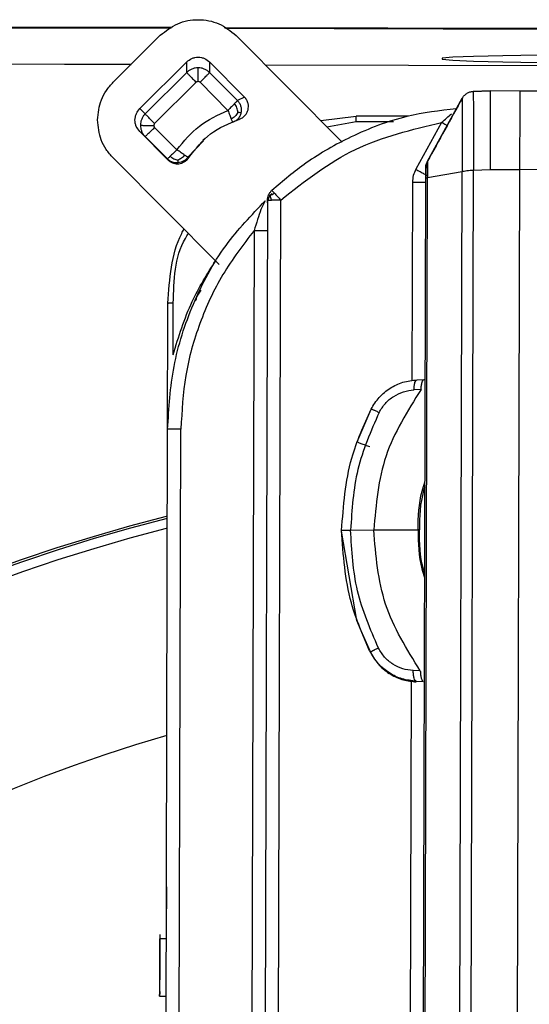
# Model space of a CAD drawing. Header units: millimetres. Extents: x -487 to 230, y -420 to 394.
# Tile 8 of 17: x -24 to -5, y -235 to -198. Entities that reach past the tile are written whole.
import ezdxf

# ---------------------------------------------------------------- set-up
doc = ezdxf.new("R2010")
doc.units = ezdxf.units.MM

msp = doc.modelspace()

# ---------------------------------------------------------------- linework, layer by layer
at = {"color": 7, "linetype": 'Continuous', "lineweight": 25}
for p, q in [((-45.066, -198.256), (-18.427, -198.329)), ((-45.066, -198.291), (-18.48, -198.364)), ((-16.504, -198.334), (40.933, -198.491)), ((-16.452, -198.369), (40.933, -198.526)), ((-20.636, -200.375), (-18.881, -198.63)), ((-16.053, -198.637), (-12.095, -202.616)), ((-49.57, -199.631), (-19.97, -199.712)), ((-49.57, -199.633), (-19.971, -199.714)), ((-17.893, -199.622), (-19.649, -201.367)), ((-17.894, -200.017), (-17.893, -199.622)), ((-17.045, -199.624), (-17.046, -200.02)), ((-15.74, -200.936), (-17.045, -199.624)), ((-14.969, -199.726), (45.43, -199.892)), ((-14.968, -199.727), (45.43, -199.893)), ((-19.446, -201.56), (-17.894, -200.017)), ((-17.046, -200.02), (-16.005, -201.066)), ((-17.542, -200.383), (-19.093, -201.926)), ((-16.36, -201.43), (-17.401, -200.384)), ((-15.74, -200.936), (-16.005, -201.066)), ((-6.573, -200.707), (-7.208, -200.727)), ((-7.208, -200.723), (-6.573, -200.708)), ((-5.473, -200.711), (-6.573, -200.708)), ((2.427, -200.734), (-5.473, -200.711)), ((-8.919, -203.331), (-7.62, -200.981)), ((-19.649, -201.367), (-19.446, -201.56)), ((-12.9, -201.806), (-11.576, -201.648)), ((-9.63, -201.652), (-11.576, -201.648)), ((-19.094, -202.067), (-18.263, -202.902)), ((-15.948, -201.766), (-16.186, -201.887)), ((-12.668, -202.04), (-11.58, -201.843)), ((-11.58, -201.843), (-10.189, -201.846)), ((-8.39, -201.886), (-9.354, -203.63)), ((-19.651, -202.215), (-18.595, -203.277)), ((-19.448, -202.408), (-19.651, -202.215)), ((-18.618, -203.243), (-19.448, -202.408)), ((-17.274, -202.569), (-17.853, -203.177)), ((-17.198, -202.466), (-17.294, -202.55)), ((-17.853, -203.177), (-17.818, -203.192)), ((-16.688, -207.179), (-20.644, -203.202)), ((-18.618, -203.243), (-18.595, -203.277)), ((-8.919, -203.331), (-8.919, -203.344)), ((-8.911, -203.938), (-7.627, -203.706)), ((-7.829, -277.325), (-7.627, -203.706)), ((-7.4, -277.321), (-7.198, -203.657)), ((-7.198, -203.657), (-6.581, -203.637)), ((-6.581, -203.637), (-5.481, -203.64)), ((-5.481, -203.64), (-5.683, -277.326)), ((2.445, -203.664), (-5.481, -203.64)), ((-9.478, -204.11), (-9.498, -211.52)), ((-9.183, -277.377), (-8.982, -203.961)), ((-14.968, -204.807), (-15.131, -205.126)), ((-14.884, -204.787), (-15.117, -289.749)), ((-14.885, -204.877), (-14.884, -204.787)), ((-14.621, -289.738), (-14.389, -204.776)), ((-15.383, -205.917), (-15.609, -288.312)), ((-17.501, -208.363), (-17.359, -208.143)), ((-18.608, -213.628), (-18.595, -208.629)), ((-18.595, -208.629), (-18.595, -208.647)), ((-18.404, -210.553), (-18.398, -208.625)), ((-9.303, -211.486), (-9.041, -211.476)), ((-9.156, -211.85), (-9.42, -211.862)), ((-11.537, -213.799), (-11.052, -212.664)), ((-18.785, -278.02), (-18.608, -213.333)), ((-18.29, -278.01), (-18.112, -213.322)), ((-12.118, -217.13), (-12.118, -217.103)), ((-11.555, -220.463), (-12.118, -217.13)), ((-11.783, -217.093), (-10.92, -217.088)), ((-9.218, -217.086), (-9.268, -217.086)), ((-11.076, -221.598), (-11.555, -220.463)), ((-11.076, -221.598), (-11.044, -221.663)), ((-11.044, -221.641), (-11.044, -221.663)), ((-9.185, -222.344), (-9.449, -222.334)), ((-9.529, -222.726), (-9.567, -236.399)), ((-9.334, -222.733), (-9.072, -222.741)), ((-9.334, -222.733), (-9.334, -222.757)), ((-18.899, -232.18), (-18.9, -232.356)), ((-18.65, -232.344), (-18.9, -232.344)), ((-18.905, -234.306), (-18.904, -233.876)), ((-18.906, -234.49), (-18.656, -234.49))]:
    msp.add_line(p, q, dxfattribs=at)
at = {"color": 7, "linetype": 'Continuous', "lineweight": 25, "flags": 128}
for points in [[(-4.764, -199.375), (-6.111, -199.391), (-7.203, -199.415), (-7.972, -199.446), (-8.369, -199.481), (-8.369, -199.518), (-7.972, -199.555), (-7.204, -199.59), (-6.111, -199.62), (-4.764, -199.643)], [(-9.112, -277.372), (-9.011, -240.66), (-8.911, -203.938)], [(-18.902, -232.994), (-18.902, -232.994), (-18.902, -233.025), (-18.902, -233.08), (-18.902, -233.162), (-18.902, -233.261), (-18.903, -233.516), (-18.904, -233.719), (-18.904, -233.876), (-18.904, -233.876)]]:
    msp.add_lwpolyline(points, dxfattribs=at)
at = {"color": 7, "linetype": 'Continuous', "lineweight": 25}
for centre, radius, start, end in [((-2.307, -281.03), 66.485, 104.23729, 179.83774), ((-2.306, -280.972), 66.353, 104.23971, 179.83709), ((-2.307, -280.96), 65.983, 104.3506, 179.83775), ((-2.306, -280.912), 58.486, 106.21631, 179.83795)]:
    msp.add_arc(centre, radius, start, end, dxfattribs=at)
for points, knots in [([(-18.881, -198.63), (-18.674, -198.466), (-18.26, -198.139), (-17.465, -198.001), (-16.671, -198.144), (-16.259, -198.473), (-16.053, -198.637)], [0, 0, 0, 0, 0.25001, 0.5, 0.74999, 1, 1, 1, 1]), ([(-17.893, -199.622), (-17.834, -199.575), (-17.743, -199.501), (-17.591, -199.456), (-17.468, -199.443), (-17.346, -199.456), (-17.195, -199.503), (-17.104, -199.577), (-17.045, -199.624)], [0, 0, 0, 0, 0.2394573, 0.3702802, 0.5000003, 0.6308237, 0.7605427, 1, 1, 1, 1]), ([(-17.471, -200.354), (-17.471, -200.292), (-17.471, -200.197), (-17.47, -200.08), (-17.47, -200), (-17.47, -199.933), (-17.47, -199.867), (-17.47, -199.853), (-17.47, -199.843)], [0, 0, 0, 0, 0.239777, 0.368548, 0.499962, 0.631381, 0.760168, 1, 1, 1, 1]), ([(-21.226, -201.787), (-21.197, -201.533), (-21.153, -201.146), (-20.905, -200.678), (-20.726, -200.477), (-20.636, -200.375)], [0, 0, 0, 0, 0.485193, 0.739171, 1, 1, 1, 1]), ([(-17.471, -200.354), (-17.478, -200.354), (-17.49, -200.355), (-17.516, -200.362), (-17.532, -200.375), (-17.542, -200.383)], [0, 0, 0, 0, 0.246559, 0.488121, 1, 1, 1, 1]), ([(-17.401, -200.384), (-17.405, -200.379), (-17.415, -200.37), (-17.438, -200.358), (-17.458, -200.356), (-17.471, -200.354)], [0, 0, 0, 0, 0.250376, 0.493931, 1, 1, 1, 1]), ([(-15.948, -201.766), (-15.904, -201.748), (-15.817, -201.713), (-15.717, -201.623), (-15.647, -201.521), (-15.606, -201.411), (-15.59, -201.295), (-15.604, -201.171), (-15.65, -201.045), (-15.71, -200.972), (-15.74, -200.936)], [0, 0, 0, 0, 0.138314, 0.27312, 0.386292, 0.500001, 0.613137, 0.726846, 0.861662, 1, 1, 1, 1]), ([(-7.613, -200.966), (-7.832, -201.362), (-8.27, -202.155), (-8.708, -202.949), (-8.927, -203.345)], [0, 0, 0, 0, 0.5000016, 1, 1, 1, 1]), ([(-7.62, -200.981), (-7.598, -200.946), (-7.551, -200.875), (-7.45, -200.794), (-7.334, -200.739), (-7.249, -200.728), (-7.208, -200.723)], [0, 0, 0, 0, 0.245923, 0.5, 0.754077, 1, 1, 1, 1]), ([(-7.208, -200.723), (-7.208, -200.76), (-7.207, -200.832), (-7.204, -201.509), (-7.199, -202.488), (-7.198, -203.269), (-7.198, -203.657)], [0, 0, 0, 0, 0.250992, 0.501924, 0.752788, 1, 1, 1, 1]), ([(-15.987, -201.507), (-15.996, -201.448), (-16.008, -201.362), (-16.061, -201.252), (-16.094, -201.204), (-16.111, -201.179)], [0, 0, 0, 0, 0.516123, 0.748776, 1, 1, 1, 1]), ([(-16.005, -201.066), (-15.981, -201.094), (-15.93, -201.153), (-15.88, -201.264), (-15.853, -201.393), (-15.866, -201.481), (-15.872, -201.526)], [0, 0, 0, 0, 0.222516, 0.467019, 0.728738, 1, 1, 1, 1]), ([(-7.62, -200.981), (-7.62, -201.014), (-7.62, -201.08), (-7.62, -201.696), (-7.621, -202.445), (-7.623, -203.143), (-7.626, -203.515), (-7.627, -203.706)], [0, 0, 0, 0, 0.247663, 0.495355, 0.74313, 0.867654, 1, 1, 1, 1]), ([(-19.651, -202.215), (-19.698, -202.156), (-19.772, -202.065), (-19.817, -201.913), (-19.83, -201.79), (-19.817, -201.668), (-19.77, -201.517), (-19.696, -201.426), (-19.649, -201.367)], [0, 0, 0, 0, 0.239457, 0.37028, 0.5, 0.630824, 0.760543, 1, 1, 1, 1]), ([(-18.263, -202.902), (-18.002, -202.584), (-17.48, -201.948), (-16.733, -201.603), (-16.36, -201.43)], [0, 0, 0, 0, 0.5, 1, 1, 1, 1]), ([(-16.36, -201.43), (-16.349, -201.46), (-16.326, -201.521), (-16.294, -201.607), (-16.263, -201.688), (-16.246, -201.733), (-16.238, -201.755)], [0, 0, 0, 0, 0.2499998, 0.5, 0.75, 1, 1, 1, 1]), ([(-15.987, -201.507), (-16.02, -201.559), (-16.068, -201.633), (-16.162, -201.711), (-16.212, -201.74), (-16.238, -201.755)], [0, 0, 0, 0, 0.516117, 0.748771, 1, 1, 1, 1]), ([(-15.872, -201.526), (-15.885, -201.569), (-15.911, -201.654), (-15.988, -201.76), (-16.081, -201.84), (-16.152, -201.872), (-16.186, -201.887)], [0, 0, 0, 0, 0.271253, 0.532971, 0.777477, 1, 1, 1, 1]), ([(-15.872, -201.526), (-15.874, -201.526), (-15.877, -201.527), (-15.91, -201.522), (-15.956, -201.513), (-15.987, -201.507)], [0, 0, 0, 0, 0.271043, 0.506491, 1, 1, 1, 1]), ([(-7.843, -201.373), (-8.461, -201.445), (-9.816, -201.603), (-11.7, -202.34), (-13.391, -203.291), (-14.303, -204.064), (-14.722, -204.42)], [0, 0, 0, 0, 0.2430935, 0.5326859, 0.7850001, 1, 1, 1, 1]), ([(-8.39, -201.886), (-8.327, -201.829), (-8.201, -201.717), (-8.081, -201.61), (-8.023, -201.557)], [0, 0, 0, 0, 0.506385, 1, 1, 1, 1]), ([(-20.644, -203.202), (-20.734, -203.1), (-20.911, -202.898), (-21.157, -202.429), (-21.198, -202.041), (-21.226, -201.787)], [0, 0, 0, 0, 0.260829, 0.514807, 1, 1, 1, 1]), ([(-19.623, -201.984), (-19.615, -201.985), (-19.602, -201.987), (-19.539, -201.99), (-19.474, -201.992), (-19.395, -201.994), (-19.28, -201.996), (-19.185, -201.996), (-19.123, -201.996)], [0, 0, 0, 0, 0.239832, 0.368619, 0.500038, 0.631452, 0.760223, 1, 1, 1, 1]), ([(-19.093, -201.926), (-19.102, -201.936), (-19.119, -201.956), (-19.121, -201.983), (-19.123, -201.996)], [0, 0, 0, 0, 0.497133, 1, 1, 1, 1]), ([(-19.123, -201.996), (-19.123, -202.003), (-19.122, -202.016), (-19.115, -202.042), (-19.102, -202.057), (-19.094, -202.067)], [0, 0, 0, 0, 0.253754, 0.498428, 1, 1, 1, 1]), ([(-16.238, -201.755), (-16.23, -201.775), (-16.215, -201.815), (-16.199, -201.856), (-16.188, -201.882), (-16.186, -201.885), (-16.186, -201.887)], [0, 0, 0, 0, 0.25, 0.5, 0.75, 1, 1, 1, 1]), ([(-14.389, -204.776), (-13.495, -204.073), (-11.709, -202.666), (-9.496, -202.146), (-8.39, -201.886)], [0, 0, 0, 0, 0.5003556, 1, 1, 1, 1]), ([(-8.183, -201.999), (-8.199, -201.991), (-8.262, -201.957), (-8.335, -201.917), (-8.39, -201.886)], [0, 0, 0, 0, 0.245555, 1, 1, 1, 1]), ([(-18.512, -203.146), (-18.469, -203.18), (-18.382, -203.249), (-18.28, -203.276), (-18.229, -203.29)], [0, 0, 0, 0, 0.492071, 1, 1, 1, 1]), ([(-17.976, -203.099), (-17.996, -203.086), (-18.036, -203.059), (-18.107, -203.01), (-18.183, -202.958), (-18.237, -202.921), (-18.263, -202.902)], [0, 0, 0, 0, 0.25, 0.5, 0.7500002, 1, 1, 1, 1]), ([(-17.976, -203.099), (-18.012, -203.14), (-18.086, -203.223), (-18.181, -203.268), (-18.229, -203.29)], [0, 0, 0, 0, 0.4920748, 1, 1, 1, 1]), ([(-17.853, -203.177), (-17.874, -203.203), (-17.917, -203.257), (-18.003, -203.322), (-18.106, -203.371), (-18.181, -203.383), (-18.22, -203.388)], [0, 0, 0, 0, 0.228972, 0.475064, 0.734051, 1, 1, 1, 1]), ([(-17.853, -203.177), (-17.855, -203.176), (-17.859, -203.175), (-17.884, -203.159), (-17.922, -203.135), (-17.958, -203.111), (-17.976, -203.099)], [0, 0, 0, 0, 0.25, 0.5, 0.75, 1, 1, 1, 1]), ([(-18.22, -203.388), (-18.259, -203.389), (-18.336, -203.391), (-18.445, -203.36), (-18.541, -203.312), (-18.593, -203.265), (-18.618, -203.243)], [0, 0, 0, 0, 0.265956, 0.524944, 0.771033, 1, 1, 1, 1]), ([(-18.595, -203.277), (-18.565, -203.303), (-18.505, -203.356), (-18.399, -203.403), (-18.291, -203.426), (-18.186, -203.425), (-18.083, -203.403), (-17.983, -203.357), (-17.889, -203.289), (-17.842, -203.225), (-17.818, -203.192)], [0, 0, 0, 0, 0.132966, 0.266242, 0.382818, 0.499991, 0.616541, 0.733715, 0.86671, 1, 1, 1, 1]), ([(-18.229, -203.29), (-18.226, -203.319), (-18.221, -203.377), (-18.22, -203.385), (-18.22, -203.388)], [0, 0, 0, 0, 0.4924122, 1, 1, 1, 1]), ([(-8.981, -203.571), (-8.978, -203.529), (-8.973, -203.445), (-8.937, -203.369), (-8.919, -203.331)], [0, 0, 0, 0, 0.5, 1, 1, 1, 1]), ([(-8.919, -203.343), (-8.922, -203.349), (-8.928, -203.361), (-8.958, -203.431), (-8.968, -203.524), (-8.976, -203.677), (-8.979, -203.826), (-8.98, -203.913), (-8.981, -203.959)], [0, 0, 0, 0, 0.027662, 0.057372, 0.338449, 0.628764, 0.803593, 1, 1, 1, 1]), ([(-8.919, -203.331), (-8.919, -203.333), (-8.919, -203.336), (-8.918, -203.389), (-8.917, -203.509), (-8.914, -203.71), (-8.912, -203.862), (-8.911, -203.938)], [0, 0, 0, 0, 0.1311555, 0.2614624, 0.5149677, 0.7602342, 1, 1, 1, 1]), ([(-9.354, -203.63), (-9.39, -203.706), (-9.462, -203.858), (-9.473, -204.026), (-9.478, -204.11)], [0, 0, 0, 0, 0.500113, 1, 1, 1, 1]), ([(-9.354, -203.63), (-9.299, -203.66), (-9.215, -203.706), (-9.114, -203.761), (-9.044, -203.798), (-8.988, -203.827), (-8.934, -203.855), (-8.926, -203.858), (-8.92, -203.859)], [0, 0, 0, 0, 0.239562, 0.368428, 0.5, 0.631572, 0.760438, 1, 1, 1, 1]), ([(-8.982, -203.961), (-8.982, -203.91), (-8.982, -203.81), (-8.981, -203.702), (-8.981, -203.635), (-8.981, -203.598), (-8.981, -203.574), (-8.981, -203.572), (-8.981, -203.571)], [0, 0, 0, 0, 0.262401, 0.51431, 0.636976, 0.759486, 0.879885, 1, 1, 1, 1]), ([(-7.627, -203.706), (-7.603, -203.704), (-7.553, -203.7), (-7.447, -203.68), (-7.327, -203.661), (-7.24, -203.658), (-7.198, -203.657)], [0, 0, 0, 0, 0.245391, 0.499958, 0.754562, 1, 1, 1, 1]), ([(-8.982, -203.961), (-8.979, -203.958), (-8.973, -203.951), (-8.932, -203.942), (-8.911, -203.938)], [0, 0, 0, 0, 0.49991, 1, 1, 1, 1]), ([(-14.723, -204.527), (-14.773, -204.58), (-14.86, -204.67), (-14.877, -204.817), (-14.885, -204.877)], [0, 0, 0, 0, 0.587516, 1, 1, 1, 1]), ([(-14.842, -204.586), (-14.839, -204.587), (-14.833, -204.588), (-14.793, -204.605), (-14.773, -204.613)], [0, 0, 0, 0, 0.499442, 1, 1, 1, 1]), ([(-14.773, -204.613), (-14.753, -204.596), (-14.711, -204.562), (-14.655, -204.534), (-14.626, -204.52)], [0, 0, 0, 0, 0.484966, 1, 1, 1, 1]), ([(-14.739, -204.779), (-14.748, -204.749), (-14.766, -204.691), (-14.771, -204.639), (-14.773, -204.613)], [0, 0, 0, 0, 0.501435, 1, 1, 1, 1]), ([(-14.626, -204.52), (-14.641, -204.504), (-14.671, -204.472), (-14.701, -204.44), (-14.72, -204.422), (-14.721, -204.42), (-14.722, -204.42)], [0, 0, 0, 0, 0.262617, 0.51982, 0.766839, 1, 1, 1, 1]), ([(-14.626, -204.52), (-14.609, -204.539), (-14.575, -204.575), (-14.514, -204.64), (-14.452, -204.708), (-14.409, -204.754), (-14.389, -204.776)], [0, 0, 0, 0, 0.2626123, 0.5198143, 0.7668339, 1, 1, 1, 1]), ([(-18.608, -213.333), (-18.561, -212.545), (-18.466, -210.944), (-17.704, -208.612), (-16.572, -206.484), (-15.48, -205.342), (-14.968, -204.807)], [0, 0, 0, 0, 0.247936, 0.50376, 0.767472, 1, 1, 1, 1]), ([(-15.131, -205.126), (-15.171, -205.251), (-15.254, -205.508), (-15.339, -205.779), (-15.383, -205.917)], [0, 0, 0, 0, 0.489908, 1, 1, 1, 1]), ([(-18.595, -208.629), (-18.537, -207.72), (-18.476, -206.749), (-18.027, -205.915), (-17.999, -205.861)], [0, 0, 0, 0, 0.93597, 1, 1, 1, 1]), ([(-18.398, -208.625), (-18.375, -207.77), (-18.35, -206.841), (-17.873, -206.086), (-17.835, -206.025)], [0, 0, 0, 0, 0.920262, 1, 1, 1, 1]), ([(-15.383, -205.917), (-15.792, -206.451), (-16.609, -207.519), (-17.451, -209.361), (-18.005, -211.308), (-18.077, -212.651), (-18.112, -213.322)], [0, 0, 0, 0, 0.250029, 0.50008, 0.75002, 1, 1, 1, 1]), ([(-18.404, -210.553), (-18.196, -209.876), (-17.817, -208.638), (-17.134, -207.539), (-16.825, -207.041)], [0, 0, 0, 0, 0.546652, 1, 1, 1, 1]), ([(-17.501, -208.363), (-17.518, -208.4), (-17.549, -208.469), (-17.574, -208.524), (-17.585, -208.55)], [0, 0, 0, 0, 0.538523, 1, 1, 1, 1]), ([(-11.019, -212.578), (-10.926, -212.425), (-10.738, -212.119), (-10.319, -211.781), (-9.833, -211.546), (-9.483, -211.506), (-9.303, -211.486)], [0, 0, 0, 0, 0.249087, 0.500376, 0.74357, 1, 1, 1, 1]), ([(-9.42, -211.862), (-9.417, -211.811), (-9.411, -211.706), (-9.384, -211.582), (-9.347, -211.499), (-9.318, -211.49), (-9.303, -211.486)], [0, 0, 0, 0, 0.2429, 0.5, 0.7571, 1, 1, 1, 1]), ([(-9.156, -211.85), (-9.153, -211.799), (-9.147, -211.694), (-9.12, -211.571), (-9.084, -211.489), (-9.055, -211.48), (-9.041, -211.476)], [0, 0, 0, 0, 0.242955, 0.500005, 0.75705, 1, 1, 1, 1]), ([(-9.156, -211.85), (-9.662, -212.652), (-10.672, -214.256), (-10.837, -216.144), (-10.92, -217.088)], [0, 0, 0, 0, 0.499983, 1, 1, 1, 1]), ([(-10.72, -212.703), (-10.649, -212.586), (-10.505, -212.353), (-10.185, -212.091), (-9.816, -211.911), (-9.552, -211.878), (-9.42, -211.862)], [0, 0, 0, 0, 0.249827, 0.499696, 0.749783, 1, 1, 1, 1]), ([(-12.118, -217.103), (-12.052, -216.189), (-11.937, -214.614), (-11.29, -213.179), (-11.019, -212.578)], [0, 0, 0, 0, 0.580709, 1, 1, 1, 1]), ([(-10.72, -212.703), (-11.028, -213.404), (-11.643, -214.804), (-11.736, -216.33), (-11.783, -217.093)], [0, 0, 0, 0, 0.500138, 1, 1, 1, 1]), ([(-11.019, -212.578), (-11.015, -212.577), (-11.005, -212.576), (-10.94, -212.601), (-10.844, -212.644), (-10.761, -212.684), (-10.72, -212.703)], [0, 0, 0, 0, 0.244094, 0.5, 0.755906, 1, 1, 1, 1]), ([(-11.537, -213.799), (-11.531, -213.803), (-11.521, -213.809), (-11.463, -213.832), (-11.402, -213.856), (-11.326, -213.884), (-11.217, -213.925), (-11.126, -213.958), (-11.066, -213.979)], [0, 0, 0, 0, 0.239457, 0.368361, 0.5, 0.631639, 0.760543, 1, 1, 1, 1]), ([(-9.268, -217.086), (-9.257, -216.594), (-9.244, -215.987), (-9.05, -215.417), (-9.013, -215.309)], [0, 0, 0, 0, 0.809389, 1, 1, 1, 1]), ([(-9.014, -215.486), (-9.03, -215.534), (-9.202, -216.045), (-9.21, -216.591), (-9.218, -217.086)], [0, 0, 0, 0, 0.09332, 1, 1, 1, 1]), ([(-12.118, -217.103), (-12.116, -217.102), (-12.112, -217.1), (-12.073, -217.097), (-11.996, -217.095), (-11.887, -217.093), (-11.814, -217.093), (-11.783, -217.093)], [0, 0, 0, 0, 0.167286, 0.328004, 0.613176, 0.838175, 1, 1, 1, 1]), ([(-11.044, -221.641), (-11.312, -221.037), (-11.951, -219.597), (-12.057, -218.019), (-12.118, -217.103)], [0, 0, 0, 0, 0.419291, 1, 1, 1, 1]), ([(-10.744, -221.495), (-11.048, -220.792), (-11.654, -219.386), (-11.74, -217.857), (-11.783, -217.093)], [0, 0, 0, 0, 0.500154, 1, 1, 1, 1]), ([(-10.92, -217.088), (-10.63, -217.087), (-10.091, -217.085), (-9.529, -217.086), (-9.268, -217.086)], [0, 0, 0, 0, 0.5370314, 1, 1, 1, 1]), ([(-9.185, -222.344), (-9.686, -221.539), (-10.688, -219.926), (-10.843, -218.034), (-10.92, -217.088)], [0, 0, 0, 0, 0.499798, 1, 1, 1, 1]), ([(-9.268, -217.086), (-9.26, -217.579), (-9.25, -218.187), (-9.059, -218.759), (-9.023, -218.868)], [0, 0, 0, 0, 0.8093887, 1, 1, 1, 1]), ([(-9.022, -218.69), (-9.038, -218.642), (-9.207, -218.129), (-9.213, -217.582), (-9.218, -217.086)], [0, 0, 0, 0, 0.0932165, 1, 1, 1, 1]), ([(-10.744, -221.495), (-10.785, -221.516), (-10.868, -221.557), (-10.965, -221.605), (-11.03, -221.636), (-11.04, -221.639), (-11.044, -221.641)], [0, 0, 0, 0, 0.2440939, 0.5, 0.7559061, 1, 1, 1, 1]), ([(-9.449, -222.334), (-9.581, -222.319), (-9.845, -222.288), (-10.212, -222.109), (-10.531, -221.847), (-10.673, -221.613), (-10.744, -221.495)], [0, 0, 0, 0, 0.250217, 0.500304, 0.750173, 1, 1, 1, 1]), ([(-9.334, -222.733), (-9.514, -222.713), (-9.864, -222.674), (-10.348, -222.44), (-10.765, -222.101), (-10.951, -221.794), (-11.044, -221.641)], [0, 0, 0, 0, 0.256412, 0.499624, 0.750896, 1, 1, 1, 1]), ([(-11.044, -221.663), (-10.943, -221.827), (-10.745, -222.148), (-10.306, -222.488), (-9.83, -222.704), (-9.496, -222.74), (-9.334, -222.757)], [0, 0, 0, 0, 0.271837, 0.529073, 0.771769, 1, 1, 1, 1]), ([(-9.334, -222.733), (-9.348, -222.726), (-9.378, -222.712), (-9.414, -222.622), (-9.441, -222.493), (-9.446, -222.386), (-9.449, -222.334)], [0, 0, 0, 0, 0.2429, 0.5, 0.7571, 1, 1, 1, 1]), ([(-9.185, -222.344), (-9.182, -222.396), (-9.177, -222.503), (-9.151, -222.631), (-9.115, -222.72), (-9.086, -222.734), (-9.072, -222.741)], [0, 0, 0, 0, 0.242955, 0.500005, 0.75705, 1, 1, 1, 1]), ([(-18.905, -234.306), (-18.905, -234.223), (-18.904, -234.044), (-18.903, -233.62), (-18.902, -233.196), (-18.901, -232.848), (-18.901, -232.616), (-18.9, -232.44), (-18.9, -232.344), (-18.9, -232.337), (-18.9, -232.389), (-18.9, -232.501), (-18.901, -232.72), (-18.901, -232.935), (-18.902, -233.081)], [0, 0, 0, 0, 0.097679, 0.210745, 0.351596, 0.425816, 0.49491, 0.564001, 0.63164, 0.704423, 0.765799, 0.820168, 0.876935, 1, 1, 1, 1]), ([(-18.905, -234.306), (-18.905, -234.338), (-18.905, -234.429), (-18.906, -234.487), (-18.906, -234.496), (-18.906, -234.45), (-18.905, -234.37), (-18.905, -234.294), (-18.905, -234.268)], [0, 0, 0, 0, 0.121548, 0.345138, 0.566251, 0.743626, 0.911673, 1, 1, 1, 1])]:
    msp.add_open_spline(points, degree=3, knots=knots, dxfattribs=at)
for points in [[(-17.47, -199.843), (-17.509, -199.845), (-17.588, -199.849), (-17.701, -199.885), (-17.806, -199.939), (-17.865, -199.991), (-17.894, -200.017)], [(-17.046, -200.02), (-17.075, -199.994), (-17.134, -199.941), (-17.239, -199.886), (-17.352, -199.85), (-17.431, -199.845), (-17.47, -199.843)], [(-17.894, -200.017), (-17.889, -200.025), (-17.877, -200.04), (-17.795, -200.126), (-17.679, -200.245), (-17.588, -200.337), (-17.542, -200.383)], [(-17.401, -200.384), (-17.355, -200.338), (-17.263, -200.246), (-17.146, -200.128), (-17.064, -200.042), (-17.052, -200.027), (-17.046, -200.02)], [(-6.573, -200.708), (-6.573, -200.744), (-6.573, -200.816), (-6.575, -201.486), (-6.578, -202.461), (-6.58, -203.245), (-6.581, -203.637)], [(-5.473, -200.711), (-5.473, -200.747), (-5.473, -200.819), (-5.475, -201.489), (-5.478, -202.464), (-5.48, -203.248), (-5.481, -203.64)], [(-16.111, -201.179), (-16.129, -201.197), (-16.163, -201.232), (-16.225, -201.295), (-16.291, -201.361), (-16.337, -201.407), (-16.36, -201.43)], [(-16.005, -201.066), (-16.007, -201.068), (-16.01, -201.073), (-16.032, -201.097), (-16.065, -201.132), (-16.096, -201.163), (-16.111, -201.179)], [(-19.446, -201.56), (-19.472, -201.589), (-19.525, -201.648), (-19.579, -201.753), (-19.616, -201.866), (-19.62, -201.944), (-19.623, -201.984)], [(-19.093, -201.926), (-19.139, -201.88), (-19.23, -201.787), (-19.346, -201.668), (-19.428, -201.582), (-19.44, -201.567), (-19.446, -201.56)], [(-11.58, -201.843), (-11.58, -201.817), (-11.579, -201.765), (-11.578, -201.7), (-11.577, -201.655), (-11.576, -201.65), (-11.576, -201.648)], [(-19.623, -201.984), (-19.62, -202.023), (-19.616, -202.101), (-19.581, -202.214), (-19.526, -202.32), (-19.474, -202.379), (-19.448, -202.408)], [(-19.448, -202.408), (-19.442, -202.404), (-19.43, -202.395), (-19.348, -202.317), (-19.232, -202.204), (-19.14, -202.113), (-19.094, -202.067)], [(-17.818, -203.192), (-17.57, -202.871), (-17.075, -202.229), (-16.324, -201.92), (-15.948, -201.766)], [(-18.512, -203.146), (-18.527, -203.161), (-18.558, -203.19), (-18.591, -203.221), (-18.612, -203.24), (-18.616, -203.242), (-18.618, -203.243)], [(-18.263, -202.902), (-18.286, -202.925), (-18.332, -202.97), (-18.398, -203.035), (-18.46, -203.096), (-18.494, -203.129), (-18.512, -203.146)], [(-9.478, -204.11), (-9.413, -204.11), (-9.283, -204.11), (-9.119, -204.108), (-9.005, -204.104), (-8.99, -204.101), (-8.982, -204.1)], [(-14.884, -204.787), (-14.882, -204.752), (-14.879, -204.683), (-14.854, -204.619), (-14.842, -204.586)], [(-14.842, -204.586), (-14.826, -204.556), (-14.795, -204.494), (-14.747, -204.445), (-14.722, -204.42)], [(-14.884, -204.787), (-14.882, -204.786), (-14.879, -204.784), (-14.849, -204.782), (-14.804, -204.78), (-14.761, -204.779), (-14.739, -204.779)], [(-14.389, -204.776), (-14.421, -204.776), (-14.486, -204.776), (-14.58, -204.777), (-14.667, -204.778), (-14.715, -204.778), (-14.739, -204.779)], [(-15.383, -205.917), (-15.318, -205.917), (-15.188, -205.917), (-15.024, -205.915), (-14.91, -205.911), (-14.895, -205.908), (-14.887, -205.907)], [(-18.398, -208.625), (-18.424, -208.625), (-18.476, -208.625), (-18.541, -208.626), (-18.586, -208.628), (-18.592, -208.629), (-18.595, -208.629)], [(-18.112, -213.322), (-18.177, -213.322), (-18.307, -213.322), (-18.471, -213.325), (-18.585, -213.328), (-18.6, -213.331), (-18.608, -213.333)], [(-18.654, -230.405), (-18.655, -230.417), (-18.655, -230.441), (-18.655, -230.664), (-18.656, -230.989), (-18.657, -231.251), (-18.657, -231.381)]]:
    msp.add_open_spline(points, degree=3, dxfattribs=at)

doc.saveas('drawing.dxf')
